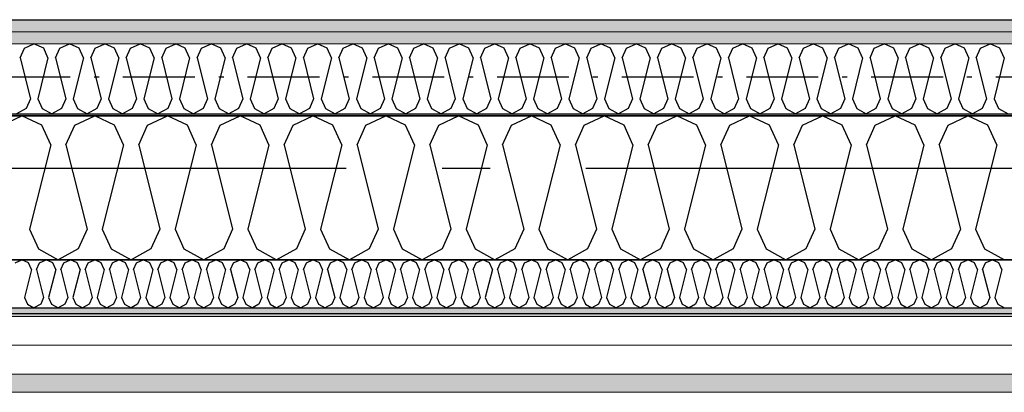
# Model space of a CAD drawing. Header units: millimetres. Extents: x -117798 to 93698, y -182207 to 252400.
# Tile 30 of 222: x -71101 to -70074, y -39250 to -38862. Entities that reach past the tile are written whole.
import ezdxf
from ezdxf.enums import TextEntityAlignment as Align

# ---------------------------------------------------------------- set-up
doc = ezdxf.new("R2010")
doc.units = ezdxf.units.MM
doc.header["$LTSCALE"] = 0.5
doc.header["$MEASUREMENT"] = 0
for name, pattern in [('Akselinje', [1500, 1000, -200, 100, -200]), ('Over snittplan', [260, 150, -50, 10, -50]), ('PLINE', [0])]:
    doc.linetypes.add(name, pattern=pattern)
for name, color, linetype in [('223- Bjelker', 7, 'Continuous'), ('232- Ikke-bærende yttervegger', 7, 'Continuous'), ('232- Ikke-bærende yttervegger (Skravur)', 7, 'Continuous'), ('232- Ikke-bærende yttervegger (Skravur)(Nye konstruksjoner)', 7, 'Continuous'), ('232- Ikke-bærende yttervegger(Nye konstruksjoner)', 7, 'Continuous'), ('235- Utvendig kledning og overflate (Skravur)(Nye konstruksjoner)', 7, 'Continuous'), ('261- Primærkonstruksjon (tak)', 7, 'Continuous'), ('262- Taktekking(Nye konstruksjoner)', 7, 'Continuous'), ('82-- Modullinjer', 7, 'Continuous')]:
    doc.layers.add(name, color=color, linetype=linetype)
doc.layers.add('235- Utvendig kledning og overflate(Nye konstruksjoner)', color=7, linetype='Continuous', lineweight=0)
doc.layers.add('236- Innvendig kledning og overflate(Nye konstruksjoner)', color=7, linetype='Continuous', lineweight=0)
doc.styles.add('GENERATED_STYLE_4', font='arial.ttf')
pattern_1 = [(0, (0, 0), (0, 86.60254), [0, -50]), (0, (25, 43.3), (0, 86.60254), [0, -50])]

# ---------------------------------------------------------------- blocks, each defined once
blk = doc.blocks.new('*X75')
at = {"layer": '232- Ikke-bærende yttervegger (Skravur)', "linetype": 'PLINE'}
for p, q in [((-71119.3, -38971.7), (-71098.6, -38961.9)), ((-71077.9, -38971.7), (-71098.6, -38961.9)), ((-71043.4, -38971.7), (-71022.7, -38961.9)), ((-71002, -38971.7), (-71022.7, -38961.9)), ((-70967.6, -38971.7), (-70946.8, -38961.9)), ((-70926.1, -38971.7), (-70946.8, -38961.9)), ((-70891.7, -38971.7), (-70871, -38961.9)), ((-70850.2, -38971.7), (-70871, -38961.9)), ((-70815.8, -38971.7), (-70795.1, -38961.9)), ((-70774.4, -38971.7), (-70795.1, -38961.9)), ((-70739.9, -38971.7), (-70719.2, -38961.9)), ((-70698.5, -38971.7), (-70719.2, -38961.9)), ((-70664, -38971.7), (-70643.3, -38961.9)), ((-70622.6, -38971.7), (-70643.3, -38961.9)), ((-70588.2, -38971.7), (-70567.4, -38961.9)), ((-70546.7, -38971.7), (-70567.4, -38961.9)), ((-70512.3, -38971.7), (-70491.6, -38961.9)), ((-70470.8, -38971.7), (-70491.6, -38961.9)), ((-70436.4, -38971.7), (-70415.7, -38961.9)), ((-70395, -38971.7), (-70415.7, -38961.9)), ((-70360.5, -38971.7), (-70339.8, -38961.9)), ((-70319.1, -38971.7), (-70339.8, -38961.9)), ((-70284.7, -38971.7), (-70263.9, -38961.9)), ((-70243.2, -38971.7), (-70263.9, -38961.9)), ((-70208.8, -38971.7), (-70188.1, -38961.9)), ((-70167.3, -38971.7), (-70188.1, -38961.9)), ((-70132.9, -38971.7), (-70112.2, -38961.9)), ((-70091.5, -38971.7), (-70112.2, -38961.9)), ((-71068.6, -38992.1), (-71077.9, -38971.7)), ((-71052.7, -38992.1), (-71043.4, -38971.7)), ((-70992.8, -38992.1), (-71002, -38971.7)), ((-70976.8, -38992.1), (-70967.6, -38971.7)), ((-70916.9, -38992.1), (-70926.1, -38971.7)), ((-70900.9, -38992.1), (-70891.7, -38971.7)), ((-70841, -38992.1), (-70850.2, -38971.7)), ((-70825.1, -38992.1), (-70815.8, -38971.7)), ((-70765.1, -38992.1), (-70774.4, -38971.7)), ((-70749.2, -38992.1), (-70739.9, -38971.7)), ((-70689.2, -38992.1), (-70698.5, -38971.7)), ((-70673.3, -38992.1), (-70664, -38971.7)), ((-70613.4, -38992.1), (-70622.6, -38971.7)), ((-70597.4, -38992.1), (-70588.2, -38971.7)), ((-70537.5, -38992.1), (-70546.7, -38971.7)), ((-70521.5, -38992.1), (-70512.3, -38971.7)), ((-70461.6, -38992.1), (-70470.8, -38971.7)), ((-70445.7, -38992.1), (-70436.4, -38971.7)), ((-70385.7, -38992.1), (-70395, -38971.7)), ((-70369.8, -38992.1), (-70360.5, -38971.7)), ((-70309.8, -38992.1), (-70319.1, -38971.7)), ((-70293.9, -38992.1), (-70284.7, -38971.7)), ((-70234, -38992.1), (-70243.2, -38971.7)), ((-70218, -38992.1), (-70208.8, -38971.7)), ((-70158.1, -38992.1), (-70167.3, -38971.7)), ((-70142.1, -38992.1), (-70132.9, -38971.7)), ((-70082.2, -38992.1), (-70091.5, -38971.7)), ((-71068.6, -38992.1), (-71090.6, -39080)), ((-71052.7, -38992.1), (-71030.7, -39080)), ((-70992.8, -38992.1), (-71014.8, -39080)), ((-70976.8, -38992.1), (-70954.8, -39080)), ((-70916.9, -38992.1), (-70938.9, -39080)), ((-70900.9, -38992.1), (-70878.9, -39080)), ((-70841, -38992.1), (-70863, -39080)), ((-70825.1, -38992.1), (-70803.1, -39080)), ((-70765.1, -38992.1), (-70787.1, -39080)), ((-70749.2, -38992.1), (-70727.2, -39080)), ((-70689.2, -38992.1), (-70711.2, -39080)), ((-70673.3, -38992.1), (-70651.3, -39080)), ((-70613.4, -38992.1), (-70635.4, -39080)), ((-70597.4, -38992.1), (-70575.4, -39080)), ((-70537.5, -38992.1), (-70559.5, -39080)), ((-70521.5, -38992.1), (-70499.5, -39080)), ((-70461.6, -38992.1), (-70483.6, -39080)), ((-70445.7, -38992.1), (-70423.7, -39080)), ((-70385.7, -38992.1), (-70407.7, -39080)), ((-70369.8, -38992.1), (-70347.8, -39080)), ((-70309.8, -38992.1), (-70331.8, -39080)), ((-70293.9, -38992.1), (-70271.9, -39080)), ((-70234, -38992.1), (-70256, -39080)), ((-70218, -38992.1), (-70196, -39080)), ((-70158.1, -38992.1), (-70180.1, -39080)), ((-70142.1, -38992.1), (-70120.1, -39080)), ((-70082.2, -38992.1), (-70104.2, -39080)), ((-71090.6, -39080), (-71081.4, -39100.4)), ((-71030.7, -39080), (-71039.9, -39100.4)), ((-71014.8, -39080), (-71005.5, -39100.4)), ((-70954.8, -39080), (-70964.1, -39100.4)), ((-70938.9, -39080), (-70929.6, -39100.4)), ((-70878.9, -39080), (-70888.2, -39100.4)), ((-70863, -39080), (-70853.7, -39100.4)), ((-70803.1, -39080), (-70812.3, -39100.4)), ((-70787.1, -39080), (-70777.9, -39100.4)), ((-70727.2, -39080), (-70736.4, -39100.4)), ((-70711.2, -39080), (-70702, -39100.4)), ((-70651.3, -39080), (-70660.5, -39100.4)), ((-70635.4, -39080), (-70626.1, -39100.4)), ((-70575.4, -39080), (-70584.7, -39100.4)), ((-70559.5, -39080), (-70550.2, -39100.4)), ((-70499.5, -39080), (-70508.8, -39100.4)), ((-70483.6, -39080), (-70474.4, -39100.4)), ((-70423.7, -39080), (-70432.9, -39100.4)), ((-70407.7, -39080), (-70398.5, -39100.4)), ((-70347.8, -39080), (-70357, -39100.4)), ((-70331.8, -39080), (-70322.6, -39100.4)), ((-70271.9, -39080), (-70281.1, -39100.4)), ((-70256, -39080), (-70246.7, -39100.4)), ((-70196, -39080), (-70205.3, -39100.4)), ((-70180.1, -39080), (-70170.8, -39100.4)), ((-70120.1, -39080), (-70129.4, -39100.4)), ((-70104.2, -39080), (-70095, -39100.4)), ((-71081.4, -39100.4), (-71060.7, -39111.9)), ((-71039.9, -39100.4), (-71060.7, -39111.9)), ((-71005.5, -39100.4), (-70984.8, -39111.9)), ((-70964.1, -39100.4), (-70984.8, -39111.9)), ((-70929.6, -39100.4), (-70908.9, -39111.9)), ((-70888.2, -39100.4), (-70908.9, -39111.9)), ((-70853.7, -39100.4), (-70833, -39111.9)), ((-70812.3, -39100.4), (-70833, -39111.9)), ((-70777.9, -39100.4), (-70757.1, -39111.9)), ((-70736.4, -39100.4), (-70757.1, -39111.9)), ((-70702, -39100.4), (-70681.3, -39111.9)), ((-70660.5, -39100.4), (-70681.3, -39111.9)), ((-70626.1, -39100.4), (-70605.4, -39111.9)), ((-70584.7, -39100.4), (-70605.4, -39111.9)), ((-70550.2, -39100.4), (-70529.5, -39111.9)), ((-70508.8, -39100.4), (-70529.5, -39111.9)), ((-70474.4, -39100.4), (-70453.6, -39111.9)), ((-70432.9, -39100.4), (-70453.6, -39111.9)), ((-70398.5, -39100.4), (-70377.8, -39111.9)), ((-70357, -39100.4), (-70377.8, -39111.9)), ((-70322.6, -39100.4), (-70301.9, -39111.9)), ((-70281.1, -39100.4), (-70301.9, -39111.9)), ((-70246.7, -39100.4), (-70226, -39111.9)), ((-70205.3, -39100.4), (-70226, -39111.9)), ((-70170.8, -39100.4), (-70150.1, -39111.9)), ((-70129.4, -39100.4), (-70150.1, -39111.9)), ((-70095, -39100.4), (-70074.2, -39111.9))]:
    blk.add_line(p, q, dxfattribs=at)
blk = doc.blocks.new('*X369')
at = {"layer": '232- Ikke-bærende yttervegger (Skravur)(Nye konstruksjoner)', "linetype": 'PLINE'}
for p, q in [((-71096, -38891.7), (-71086, -38886.9)), ((-71075.9, -38891.7), (-71086, -38886.9)), ((-71059.1, -38891.7), (-71049, -38886.9)), ((-71038.9, -38891.7), (-71049, -38886.9)), ((-71022.2, -38891.7), (-71012.1, -38886.9)), ((-71002, -38891.7), (-71012.1, -38886.9)), ((-70985.3, -38891.7), (-70975.2, -38886.9)), ((-70965.1, -38891.7), (-70975.2, -38886.9)), ((-70948.3, -38891.7), (-70938.2, -38886.9)), ((-70928.2, -38891.7), (-70938.2, -38886.9)), ((-70911.4, -38891.7), (-70901.3, -38886.9)), ((-70891.2, -38891.7), (-70901.3, -38886.9)), ((-70874.5, -38891.7), (-70864.4, -38886.9)), ((-70854.3, -38891.7), (-70864.4, -38886.9)), ((-70837.5, -38891.7), (-70827.5, -38886.9)), ((-70817.4, -38891.7), (-70827.5, -38886.9)), ((-70800.6, -38891.7), (-70790.5, -38886.9)), ((-70780.4, -38891.7), (-70790.5, -38886.9)), ((-70763.7, -38891.7), (-70753.6, -38886.9)), ((-70743.5, -38891.7), (-70753.6, -38886.9)), ((-70726.8, -38891.7), (-70716.7, -38886.9)), ((-70706.6, -38891.7), (-70716.7, -38886.9)), ((-70689.8, -38891.7), (-70679.7, -38886.9)), ((-70669.7, -38891.7), (-70679.7, -38886.9)), ((-70652.9, -38891.7), (-70642.8, -38886.9)), ((-70632.7, -38891.7), (-70642.8, -38886.9)), ((-70616, -38891.7), (-70605.9, -38886.9)), ((-70595.8, -38891.7), (-70605.9, -38886.9)), ((-70579.1, -38891.7), (-70569, -38886.9)), ((-70558.9, -38891.7), (-70569, -38886.9)), ((-70542.1, -38891.7), (-70532, -38886.9)), ((-70522, -38891.7), (-70532, -38886.9)), ((-70505.2, -38891.7), (-70495.1, -38886.9)), ((-70485, -38891.7), (-70495.1, -38886.9)), ((-70468.3, -38891.7), (-70458.2, -38886.9)), ((-70448.1, -38891.7), (-70458.2, -38886.9)), ((-70431.3, -38891.7), (-70421.3, -38886.9)), ((-70411.2, -38891.7), (-70421.3, -38886.9)), ((-70394.4, -38891.7), (-70384.3, -38886.9)), ((-70374.2, -38891.7), (-70384.3, -38886.9)), ((-70357.5, -38891.7), (-70347.4, -38886.9)), ((-70337.3, -38891.7), (-70347.4, -38886.9)), ((-70320.6, -38891.7), (-70310.5, -38886.9)), ((-70300.4, -38891.7), (-70310.5, -38886.9)), ((-70283.6, -38891.7), (-70273.5, -38886.9)), ((-70263.5, -38891.7), (-70273.5, -38886.9)), ((-70246.7, -38891.7), (-70236.6, -38886.9)), ((-70226.5, -38891.7), (-70236.6, -38886.9)), ((-70209.8, -38891.7), (-70199.7, -38886.9)), ((-70189.6, -38891.7), (-70199.7, -38886.9)), ((-70172.8, -38891.7), (-70162.8, -38886.9)), ((-70152.7, -38891.7), (-70162.8, -38886.9)), ((-70135.9, -38891.7), (-70125.8, -38886.9)), ((-70115.7, -38891.7), (-70125.8, -38886.9)), ((-70099, -38891.7), (-70088.9, -38886.9)), ((-70078.8, -38891.7), (-70088.9, -38886.9)), ((-71100.5, -38901.6), (-71096, -38891.7)), ((-71071.4, -38901.6), (-71075.9, -38891.7)), ((-71063.6, -38901.6), (-71059.1, -38891.7)), ((-71034.4, -38901.6), (-71038.9, -38891.7)), ((-71026.7, -38901.6), (-71022.2, -38891.7)), ((-70997.5, -38901.6), (-71002, -38891.7)), ((-70989.8, -38901.6), (-70985.3, -38891.7)), ((-70960.6, -38901.6), (-70965.1, -38891.7)), ((-70952.8, -38901.6), (-70948.3, -38891.7)), ((-70923.7, -38901.6), (-70928.2, -38891.7)), ((-70915.9, -38901.6), (-70911.4, -38891.7)), ((-70886.7, -38901.6), (-70891.2, -38891.7)), ((-70879, -38901.6), (-70874.5, -38891.7)), ((-70849.8, -38901.6), (-70854.3, -38891.7)), ((-70842, -38901.6), (-70837.5, -38891.7)), ((-70812.9, -38901.6), (-70817.4, -38891.7)), ((-70805.1, -38901.6), (-70800.6, -38891.7)), ((-70775.9, -38901.6), (-70780.4, -38891.7)), ((-70768.2, -38901.6), (-70763.7, -38891.7)), ((-70739, -38901.6), (-70743.5, -38891.7)), ((-70731.3, -38901.6), (-70726.8, -38891.7)), ((-70702.1, -38901.6), (-70706.6, -38891.7)), ((-70694.3, -38901.6), (-70689.8, -38891.7)), ((-70665.2, -38901.6), (-70669.7, -38891.7)), ((-70657.4, -38901.6), (-70652.9, -38891.7)), ((-70628.2, -38901.6), (-70632.7, -38891.7)), ((-70620.5, -38901.6), (-70616, -38891.7)), ((-70591.3, -38901.6), (-70595.8, -38891.7)), ((-70583.6, -38901.6), (-70579.1, -38891.7)), ((-70554.4, -38901.6), (-70558.9, -38891.7)), ((-70546.6, -38901.6), (-70542.1, -38891.7)), ((-70517.5, -38901.6), (-70522, -38891.7)), ((-70509.7, -38901.6), (-70505.2, -38891.7)), ((-70480.5, -38901.6), (-70485, -38891.7)), ((-70472.8, -38901.6), (-70468.3, -38891.7)), ((-70443.6, -38901.6), (-70448.1, -38891.7)), ((-70435.8, -38901.6), (-70431.3, -38891.7)), ((-70406.7, -38901.6), (-70411.2, -38891.7)), ((-70398.9, -38901.6), (-70394.4, -38891.7)), ((-70369.7, -38901.6), (-70374.2, -38891.7)), ((-70362, -38901.6), (-70357.5, -38891.7)), ((-70332.8, -38901.6), (-70337.3, -38891.7)), ((-70325.1, -38901.6), (-70320.6, -38891.7)), ((-70295.9, -38901.6), (-70300.4, -38891.7)), ((-70288.1, -38901.6), (-70283.6, -38891.7)), ((-70259, -38901.6), (-70263.5, -38891.7)), ((-70251.2, -38901.6), (-70246.7, -38891.7)), ((-70222, -38901.6), (-70226.5, -38891.7)), ((-70214.3, -38901.6), (-70209.8, -38891.7)), ((-70185.1, -38901.6), (-70189.6, -38891.7)), ((-70177.3, -38901.6), (-70172.8, -38891.7)), ((-70148.2, -38901.6), (-70152.7, -38891.7)), ((-70140.4, -38901.6), (-70135.9, -38891.7)), ((-70111.2, -38901.6), (-70115.7, -38891.7)), ((-70103.5, -38901.6), (-70099, -38891.7)), ((-70074.3, -38901.6), (-70078.8, -38891.7)), ((-71100.5, -38901.6), (-71089.8, -38944.4)), ((-71071.4, -38901.6), (-71082.1, -38944.4)), ((-71063.6, -38901.6), (-71052.9, -38944.4)), ((-71034.4, -38901.6), (-71045.1, -38944.4)), ((-71026.7, -38901.6), (-71016, -38944.4)), ((-70997.5, -38901.6), (-71008.2, -38944.4)), ((-70989.8, -38901.6), (-70979.1, -38944.4)), ((-70960.6, -38901.6), (-70971.3, -38944.4)), ((-70952.8, -38901.6), (-70942.1, -38944.4)), ((-70923.7, -38901.6), (-70934.4, -38944.4)), ((-70915.9, -38901.6), (-70905.2, -38944.4)), ((-70886.7, -38901.6), (-70897.4, -38944.4)), ((-70879, -38901.6), (-70868.3, -38944.4)), ((-70849.8, -38901.6), (-70860.5, -38944.4)), ((-70842, -38901.6), (-70831.3, -38944.4)), ((-70812.9, -38901.6), (-70823.6, -38944.4)), ((-70805.1, -38901.6), (-70794.4, -38944.4)), ((-70775.9, -38901.6), (-70786.7, -38944.4)), ((-70768.2, -38901.6), (-70757.5, -38944.4)), ((-70739, -38901.6), (-70749.7, -38944.4)), ((-70731.3, -38901.6), (-70720.6, -38944.4)), ((-70702.1, -38901.6), (-70712.8, -38944.4)), ((-70694.3, -38901.6), (-70683.6, -38944.4)), ((-70665.2, -38901.6), (-70675.9, -38944.4)), ((-70657.4, -38901.6), (-70646.7, -38944.4)), ((-70628.2, -38901.6), (-70638.9, -38944.4)), ((-70620.5, -38901.6), (-70609.8, -38944.4)), ((-70591.3, -38901.6), (-70602, -38944.4)), ((-70583.6, -38901.6), (-70572.8, -38944.4)), ((-70554.4, -38901.6), (-70565.1, -38944.4)), ((-70546.6, -38901.6), (-70535.9, -38944.4)), ((-70517.5, -38901.6), (-70528.2, -38944.4)), ((-70509.7, -38901.6), (-70499, -38944.4)), ((-70480.5, -38901.6), (-70491.2, -38944.4)), ((-70472.8, -38901.6), (-70462.1, -38944.4)), ((-70443.6, -38901.6), (-70454.3, -38944.4)), ((-70435.8, -38901.6), (-70425.1, -38944.4)), ((-70406.7, -38901.6), (-70417.4, -38944.4)), ((-70398.9, -38901.6), (-70388.2, -38944.4)), ((-70369.7, -38901.6), (-70380.4, -38944.4)), ((-70362, -38901.6), (-70351.3, -38944.4)), ((-70332.8, -38901.6), (-70343.5, -38944.4)), ((-70325.1, -38901.6), (-70314.4, -38944.4)), ((-70295.9, -38901.6), (-70306.6, -38944.4)), ((-70288.1, -38901.6), (-70277.4, -38944.4)), ((-70259, -38901.6), (-70269.7, -38944.4)), ((-70251.2, -38901.6), (-70240.5, -38944.4)), ((-70222, -38901.6), (-70232.7, -38944.4)), ((-70214.3, -38901.6), (-70203.6, -38944.4)), ((-70185.1, -38901.6), (-70195.8, -38944.4)), ((-70177.3, -38901.6), (-70166.6, -38944.4)), ((-70148.2, -38901.6), (-70158.9, -38944.4)), ((-70140.4, -38901.6), (-70129.7, -38944.4)), ((-70111.2, -38901.6), (-70122, -38944.4)), ((-70103.5, -38901.6), (-70092.8, -38944.4)), ((-70074.3, -38901.6), (-70085, -38944.4)), ((-71089.8, -38944.4), (-71094.3, -38954.3)), ((-71082.1, -38944.4), (-71077.6, -38954.3)), ((-71052.9, -38944.4), (-71057.4, -38954.3)), ((-71045.1, -38944.4), (-71040.6, -38954.3)), ((-71016, -38944.4), (-71020.5, -38954.3)), ((-71008.2, -38944.4), (-71003.7, -38954.3)), ((-70979.1, -38944.4), (-70983.6, -38954.3)), ((-70971.3, -38944.4), (-70966.8, -38954.3)), ((-70942.1, -38944.4), (-70946.6, -38954.3)), ((-70934.4, -38944.4), (-70929.9, -38954.3)), ((-70905.2, -38944.4), (-70909.7, -38954.3)), ((-70897.4, -38944.4), (-70892.9, -38954.3)), ((-70868.3, -38944.4), (-70872.8, -38954.3)), ((-70860.5, -38944.4), (-70856, -38954.3)), ((-70831.3, -38944.4), (-70835.8, -38954.3)), ((-70823.6, -38944.4), (-70819.1, -38954.3)), ((-70794.4, -38944.4), (-70798.9, -38954.3)), ((-70786.7, -38944.4), (-70782.2, -38954.3)), ((-70757.5, -38944.4), (-70762, -38954.3)), ((-70749.7, -38944.4), (-70745.2, -38954.3)), ((-70720.6, -38944.4), (-70725.1, -38954.3)), ((-70712.8, -38944.4), (-70708.3, -38954.3)), ((-70683.6, -38944.4), (-70688.1, -38954.3)), ((-70675.9, -38944.4), (-70671.4, -38954.3)), ((-70646.7, -38944.4), (-70651.2, -38954.3)), ((-70638.9, -38944.4), (-70634.4, -38954.3)), ((-70609.8, -38944.4), (-70614.3, -38954.3)), ((-70602, -38944.4), (-70597.5, -38954.3)), ((-70572.8, -38944.4), (-70577.3, -38954.3)), ((-70565.1, -38944.4), (-70560.6, -38954.3)), ((-70535.9, -38944.4), (-70540.4, -38954.3)), ((-70528.2, -38944.4), (-70523.7, -38954.3)), ((-70499, -38944.4), (-70503.5, -38954.3)), ((-70491.2, -38944.4), (-70486.7, -38954.3)), ((-70462.1, -38944.4), (-70466.6, -38954.3)), ((-70454.3, -38944.4), (-70449.8, -38954.3)), ((-70425.1, -38944.4), (-70429.6, -38954.3)), ((-70417.4, -38944.4), (-70412.9, -38954.3)), ((-70388.2, -38944.4), (-70392.7, -38954.3)), ((-70380.4, -38944.4), (-70375.9, -38954.3)), ((-70351.3, -38944.4), (-70355.8, -38954.3)), ((-70343.5, -38944.4), (-70339, -38954.3)), ((-70314.4, -38944.4), (-70318.9, -38954.3)), ((-70306.6, -38944.4), (-70302.1, -38954.3)), ((-70277.4, -38944.4), (-70281.9, -38954.3)), ((-70269.7, -38944.4), (-70265.2, -38954.3)), ((-70240.5, -38944.4), (-70245, -38954.3)), ((-70232.7, -38944.4), (-70228.2, -38954.3)), ((-70203.6, -38944.4), (-70208.1, -38954.3)), ((-70195.8, -38944.4), (-70191.3, -38954.3)), ((-70166.6, -38944.4), (-70171.1, -38954.3)), ((-70158.9, -38944.4), (-70154.4, -38954.3)), ((-70129.7, -38944.4), (-70134.2, -38954.3)), ((-70122, -38944.4), (-70117.5, -38954.3)), ((-70092.8, -38944.4), (-70097.3, -38954.3)), ((-70085, -38944.4), (-70080.5, -38954.3)), ((-71094.3, -38954.3), (-71104.4, -38959.9)), ((-71077.6, -38954.3), (-71067.5, -38959.9)), ((-71057.4, -38954.3), (-71067.5, -38959.9)), ((-71040.6, -38954.3), (-71030.6, -38959.9)), ((-71020.5, -38954.3), (-71030.6, -38959.9)), ((-71003.7, -38954.3), (-70993.6, -38959.9)), ((-70983.6, -38954.3), (-70993.6, -38959.9)), ((-70966.8, -38954.3), (-70956.7, -38959.9)), ((-70946.6, -38954.3), (-70956.7, -38959.9)), ((-70929.9, -38954.3), (-70919.8, -38959.9)), ((-70909.7, -38954.3), (-70919.8, -38959.9)), ((-70892.9, -38954.3), (-70882.9, -38959.9)), ((-70872.8, -38954.3), (-70882.9, -38959.9)), ((-70856, -38954.3), (-70845.9, -38959.9)), ((-70835.8, -38954.3), (-70845.9, -38959.9)), ((-70819.1, -38954.3), (-70809, -38959.9)), ((-70798.9, -38954.3), (-70809, -38959.9)), ((-70782.2, -38954.3), (-70772.1, -38959.9)), ((-70762, -38954.3), (-70772.1, -38959.9)), ((-70745.2, -38954.3), (-70735.1, -38959.9)), ((-70725.1, -38954.3), (-70735.1, -38959.9)), ((-70708.3, -38954.3), (-70698.2, -38959.9)), ((-70688.1, -38954.3), (-70698.2, -38959.9)), ((-70671.4, -38954.3), (-70661.3, -38959.9)), ((-70651.2, -38954.3), (-70661.3, -38959.9)), ((-70634.4, -38954.3), (-70624.4, -38959.9)), ((-70614.3, -38954.3), (-70624.4, -38959.9)), ((-70597.5, -38954.3), (-70587.4, -38959.9)), ((-70577.3, -38954.3), (-70587.4, -38959.9)), ((-70560.6, -38954.3), (-70550.5, -38959.9)), ((-70540.4, -38954.3), (-70550.5, -38959.9)), ((-70523.7, -38954.3), (-70513.6, -38959.9)), ((-70503.5, -38954.3), (-70513.6, -38959.9)), ((-70486.7, -38954.3), (-70476.6, -38959.9)), ((-70466.6, -38954.3), (-70476.6, -38959.9)), ((-70449.8, -38954.3), (-70439.7, -38959.9)), ((-70429.6, -38954.3), (-70439.7, -38959.9)), ((-70412.9, -38954.3), (-70402.8, -38959.9)), ((-70392.7, -38954.3), (-70402.8, -38959.9)), ((-70375.9, -38954.3), (-70365.9, -38959.9)), ((-70355.8, -38954.3), (-70365.9, -38959.9)), ((-70339, -38954.3), (-70328.9, -38959.9)), ((-70318.9, -38954.3), (-70328.9, -38959.9)), ((-70302.1, -38954.3), (-70292, -38959.9)), ((-70281.9, -38954.3), (-70292, -38959.9)), ((-70265.2, -38954.3), (-70255.1, -38959.9)), ((-70245, -38954.3), (-70255.1, -38959.9)), ((-70228.2, -38954.3), (-70218.2, -38959.9)), ((-70208.1, -38954.3), (-70218.2, -38959.9)), ((-70191.3, -38954.3), (-70181.2, -38959.9)), ((-70171.1, -38954.3), (-70181.2, -38959.9)), ((-70154.4, -38954.3), (-70144.3, -38959.9)), ((-70134.2, -38954.3), (-70144.3, -38959.9)), ((-70117.5, -38954.3), (-70107.4, -38959.9)), ((-70097.3, -38954.3), (-70107.4, -38959.9)), ((-70080.5, -38954.3), (-70070.4, -38959.9))]:
    blk.add_line(p, q, dxfattribs=at)
blk = doc.blocks.new('*X370')
at = {"layer": '235- Utvendig kledning og overflate (Skravur)(Nye konstruksjoner)', "linetype": 'PLINE'}
for p, q in [((-71105.5, -39115.2), (-71098.6, -39111.9)), ((-71091.7, -39115.2), (-71098.6, -39111.9)), ((-71080.2, -39115.2), (-71073.3, -39111.9)), ((-71066.4, -39115.2), (-71073.3, -39111.9)), ((-71054.9, -39115.2), (-71048, -39111.9)), ((-71041.1, -39115.2), (-71048, -39111.9)), ((-71029.6, -39115.2), (-71022.7, -39111.9)), ((-71015.8, -39115.2), (-71022.7, -39111.9)), ((-71004.3, -39115.2), (-70997.4, -39111.9)), ((-70990.5, -39115.2), (-70997.4, -39111.9)), ((-70979, -39115.2), (-70972.1, -39111.9)), ((-70965.2, -39115.2), (-70972.1, -39111.9)), ((-70953.8, -39115.2), (-70946.8, -39111.9)), ((-70939.9, -39115.2), (-70946.8, -39111.9)), ((-70928.5, -39115.2), (-70921.5, -39111.9)), ((-70914.6, -39115.2), (-70921.5, -39111.9)), ((-70903.2, -39115.2), (-70896.3, -39111.9)), ((-70889.3, -39115.2), (-70896.3, -39111.9)), ((-70877.9, -39115.2), (-70871, -39111.9)), ((-70864.1, -39115.2), (-70871, -39111.9)), ((-70852.6, -39115.2), (-70845.7, -39111.9)), ((-70838.8, -39115.2), (-70845.7, -39111.9)), ((-70827.3, -39115.2), (-70820.4, -39111.9)), ((-70813.5, -39115.2), (-70820.4, -39111.9)), ((-70802, -39115.2), (-70795.1, -39111.9)), ((-70788.2, -39115.2), (-70795.1, -39111.9)), ((-70776.7, -39115.2), (-70769.8, -39111.9)), ((-70762.9, -39115.2), (-70769.8, -39111.9)), ((-70751.4, -39115.2), (-70744.5, -39111.9)), ((-70737.6, -39115.2), (-70744.5, -39111.9)), ((-70726.1, -39115.2), (-70719.2, -39111.9)), ((-70712.3, -39115.2), (-70719.2, -39111.9)), ((-70700.8, -39115.2), (-70693.9, -39111.9)), ((-70687, -39115.2), (-70693.9, -39111.9)), ((-70675.5, -39115.2), (-70668.6, -39111.9)), ((-70661.7, -39115.2), (-70668.6, -39111.9)), ((-70650.2, -39115.2), (-70643.3, -39111.9)), ((-70636.4, -39115.2), (-70643.3, -39111.9)), ((-70624.9, -39115.2), (-70618, -39111.9)), ((-70611.1, -39115.2), (-70618, -39111.9)), ((-70599.6, -39115.2), (-70592.7, -39111.9)), ((-70585.8, -39115.2), (-70592.7, -39111.9)), ((-70574.4, -39115.2), (-70567.4, -39111.9)), ((-70560.5, -39115.2), (-70567.4, -39111.9)), ((-70549.1, -39115.2), (-70542.2, -39111.9)), ((-70535.2, -39115.2), (-70542.2, -39111.9)), ((-70523.8, -39115.2), (-70516.9, -39111.9)), ((-70510, -39115.2), (-70516.9, -39111.9)), ((-70498.5, -39115.2), (-70491.6, -39111.9)), ((-70484.7, -39115.2), (-70491.6, -39111.9)), ((-70473.2, -39115.2), (-70466.3, -39111.9)), ((-70459.4, -39115.2), (-70466.3, -39111.9)), ((-70447.9, -39115.2), (-70441, -39111.9)), ((-70434.1, -39115.2), (-70441, -39111.9)), ((-70422.6, -39115.2), (-70415.7, -39111.9)), ((-70408.8, -39115.2), (-70415.7, -39111.9)), ((-70397.3, -39115.2), (-70390.4, -39111.9)), ((-70383.5, -39115.2), (-70390.4, -39111.9)), ((-70372, -39115.2), (-70365.1, -39111.9)), ((-70358.2, -39115.2), (-70365.1, -39111.9)), ((-70346.7, -39115.2), (-70339.8, -39111.9)), ((-70332.9, -39115.2), (-70339.8, -39111.9)), ((-70321.4, -39115.2), (-70314.5, -39111.9)), ((-70307.6, -39115.2), (-70314.5, -39111.9)), ((-70296.1, -39115.2), (-70289.2, -39111.9)), ((-70282.3, -39115.2), (-70289.2, -39111.9)), ((-70270.8, -39115.2), (-70263.9, -39111.9)), ((-70257, -39115.2), (-70263.9, -39111.9)), ((-70245.5, -39115.2), (-70238.6, -39111.9)), ((-70231.7, -39115.2), (-70238.6, -39111.9)), ((-70220.3, -39115.2), (-70213.3, -39111.9)), ((-70206.4, -39115.2), (-70213.3, -39111.9)), ((-70195, -39115.2), (-70188.1, -39111.9)), ((-70181.1, -39115.2), (-70188.1, -39111.9)), ((-70169.7, -39115.2), (-70162.8, -39111.9)), ((-70155.9, -39115.2), (-70162.8, -39111.9)), ((-70144.4, -39115.2), (-70137.5, -39111.9)), ((-70130.6, -39115.2), (-70137.5, -39111.9)), ((-70119.1, -39115.2), (-70112.2, -39111.9)), ((-70105.3, -39115.2), (-70112.2, -39111.9)), ((-70093.8, -39115.2), (-70086.9, -39111.9)), ((-70080, -39115.2), (-70086.9, -39111.9)), ((-71088.6, -39122), (-71095.9, -39151.3)), ((-71088.6, -39122), (-71091.7, -39115.2)), ((-71083.3, -39122), (-71080.2, -39115.2)), ((-71083.3, -39122), (-71076, -39151.3)), ((-71063.3, -39122), (-71070.7, -39151.3)), ((-71063.3, -39122), (-71066.4, -39115.2)), ((-71058, -39122), (-71054.9, -39115.2)), ((-71058, -39122), (-71050.7, -39151.3)), ((-71038, -39122), (-71045.4, -39151.3)), ((-71038, -39122), (-71041.1, -39115.2)), ((-71032.7, -39122), (-71029.6, -39115.2)), ((-71032.7, -39122), (-71025.4, -39151.3)), ((-71012.7, -39122), (-71020.1, -39151.3)), ((-71012.7, -39122), (-71015.8, -39115.2)), ((-71007.4, -39122), (-71004.3, -39115.2)), ((-71007.4, -39122), (-71000.1, -39151.3)), ((-70987.4, -39122), (-70994.8, -39151.3)), ((-70987.4, -39122), (-70990.5, -39115.2)), ((-70982.1, -39122), (-70979, -39115.2)), ((-70982.1, -39122), (-70974.8, -39151.3)), ((-70962.1, -39122), (-70969.5, -39151.3)), ((-70962.1, -39122), (-70965.2, -39115.2)), ((-70956.8, -39122), (-70953.8, -39115.2)), ((-70956.8, -39122), (-70949.5, -39151.3)), ((-70936.9, -39122), (-70944.2, -39151.3)), ((-70936.9, -39122), (-70939.9, -39115.2)), ((-70931.5, -39122), (-70928.5, -39115.2)), ((-70931.5, -39122), (-70924.2, -39151.3)), ((-70911.6, -39122), (-70918.9, -39151.3)), ((-70911.6, -39122), (-70914.6, -39115.2)), ((-70906.2, -39122), (-70903.2, -39115.2)), ((-70906.2, -39122), (-70898.9, -39151.3)), ((-70886.3, -39122), (-70893.6, -39151.3)), ((-70886.3, -39122), (-70889.3, -39115.2)), ((-70881, -39122), (-70877.9, -39115.2)), ((-70881, -39122), (-70873.6, -39151.3)), ((-70861, -39122), (-70868.3, -39151.3)), ((-70861, -39122), (-70864.1, -39115.2)), ((-70855.7, -39122), (-70852.6, -39115.2)), ((-70855.7, -39122), (-70848.3, -39151.3)), ((-70835.7, -39122), (-70843, -39151.3)), ((-70835.7, -39122), (-70838.8, -39115.2)), ((-70830.4, -39122), (-70827.3, -39115.2)), ((-70830.4, -39122), (-70823, -39151.3)), ((-70810.4, -39122), (-70817.7, -39151.3)), ((-70810.4, -39122), (-70813.5, -39115.2)), ((-70805.1, -39122), (-70802, -39115.2)), ((-70805.1, -39122), (-70797.7, -39151.3)), ((-70785.1, -39122), (-70792.4, -39151.3)), ((-70785.1, -39122), (-70788.2, -39115.2)), ((-70779.8, -39122), (-70776.7, -39115.2)), ((-70779.8, -39122), (-70772.4, -39151.3)), ((-70759.8, -39122), (-70767.1, -39151.3)), ((-70759.8, -39122), (-70762.9, -39115.2)), ((-70754.5, -39122), (-70751.4, -39115.2)), ((-70754.5, -39122), (-70747.2, -39151.3)), ((-70734.5, -39122), (-70741.8, -39151.3)), ((-70734.5, -39122), (-70737.6, -39115.2)), ((-70729.2, -39122), (-70726.1, -39115.2)), ((-70729.2, -39122), (-70721.9, -39151.3)), ((-70709.2, -39122), (-70716.5, -39151.3)), ((-70709.2, -39122), (-70712.3, -39115.2)), ((-70703.9, -39122), (-70700.8, -39115.2)), ((-70703.9, -39122), (-70696.6, -39151.3)), ((-70683.9, -39122), (-70691.3, -39151.3)), ((-70683.9, -39122), (-70687, -39115.2)), ((-70678.6, -39122), (-70675.5, -39115.2)), ((-70678.6, -39122), (-70671.3, -39151.3)), ((-70658.6, -39122), (-70666, -39151.3)), ((-70658.6, -39122), (-70661.7, -39115.2)), ((-70653.3, -39122), (-70650.2, -39115.2)), ((-70653.3, -39122), (-70646, -39151.3)), ((-70633.3, -39122), (-70640.7, -39151.3)), ((-70633.3, -39122), (-70636.4, -39115.2)), ((-70628, -39122), (-70624.9, -39115.2)), ((-70628, -39122), (-70620.7, -39151.3)), ((-70608, -39122), (-70615.4, -39151.3)), ((-70608, -39122), (-70611.1, -39115.2)), ((-70602.7, -39122), (-70599.6, -39115.2)), ((-70602.7, -39122), (-70595.4, -39151.3)), ((-70582.8, -39122), (-70590.1, -39151.3)), ((-70582.8, -39122), (-70585.8, -39115.2)), ((-70577.4, -39122), (-70574.4, -39115.2)), ((-70577.4, -39122), (-70570.1, -39151.3)), ((-70557.5, -39122), (-70564.8, -39151.3)), ((-70557.5, -39122), (-70560.5, -39115.2)), ((-70552.1, -39122), (-70549.1, -39115.2)), ((-70552.1, -39122), (-70544.8, -39151.3)), ((-70532.2, -39122), (-70539.5, -39151.3)), ((-70532.2, -39122), (-70535.2, -39115.2)), ((-70526.9, -39122), (-70523.8, -39115.2)), ((-70526.9, -39122), (-70519.5, -39151.3)), ((-70506.9, -39122), (-70514.2, -39151.3)), ((-70506.9, -39122), (-70510, -39115.2)), ((-70501.6, -39122), (-70498.5, -39115.2)), ((-70501.6, -39122), (-70494.2, -39151.3)), ((-70481.6, -39122), (-70488.9, -39151.3)), ((-70481.6, -39122), (-70484.7, -39115.2)), ((-70476.3, -39122), (-70473.2, -39115.2)), ((-70476.3, -39122), (-70468.9, -39151.3)), ((-70456.3, -39122), (-70463.6, -39151.3)), ((-70456.3, -39122), (-70459.4, -39115.2)), ((-70451, -39122), (-70447.9, -39115.2)), ((-70451, -39122), (-70443.6, -39151.3)), ((-70431, -39122), (-70438.3, -39151.3)), ((-70431, -39122), (-70434.1, -39115.2)), ((-70425.7, -39122), (-70422.6, -39115.2)), ((-70425.7, -39122), (-70418.3, -39151.3)), ((-70405.7, -39122), (-70413, -39151.3)), ((-70405.7, -39122), (-70408.8, -39115.2)), ((-70400.4, -39122), (-70397.3, -39115.2)), ((-70400.4, -39122), (-70393.1, -39151.3)), ((-70380.4, -39122), (-70387.7, -39151.3)), ((-70380.4, -39122), (-70383.5, -39115.2)), ((-70375.1, -39122), (-70372, -39115.2)), ((-70375.1, -39122), (-70367.8, -39151.3)), ((-70355.1, -39122), (-70362.4, -39151.3)), ((-70355.1, -39122), (-70358.2, -39115.2)), ((-70349.8, -39122), (-70346.7, -39115.2)), ((-70349.8, -39122), (-70342.5, -39151.3)), ((-70329.8, -39122), (-70337.2, -39151.3)), ((-70329.8, -39122), (-70332.9, -39115.2)), ((-70324.5, -39122), (-70321.4, -39115.2)), ((-70324.5, -39122), (-70317.2, -39151.3)), ((-70304.5, -39122), (-70311.9, -39151.3)), ((-70304.5, -39122), (-70307.6, -39115.2)), ((-70299.2, -39122), (-70296.1, -39115.2)), ((-70299.2, -39122), (-70291.9, -39151.3)), ((-70279.2, -39122), (-70286.6, -39151.3)), ((-70279.2, -39122), (-70282.3, -39115.2)), ((-70273.9, -39122), (-70270.8, -39115.2)), ((-70273.9, -39122), (-70266.6, -39151.3)), ((-70253.9, -39122), (-70261.3, -39151.3)), ((-70253.9, -39122), (-70257, -39115.2)), ((-70248.6, -39122), (-70245.5, -39115.2)), ((-70248.6, -39122), (-70241.3, -39151.3)), ((-70228.6, -39122), (-70236, -39151.3)), ((-70228.6, -39122), (-70231.7, -39115.2)), ((-70223.3, -39122), (-70220.3, -39115.2)), ((-70223.3, -39122), (-70216, -39151.3)), ((-70203.4, -39122), (-70210.7, -39151.3)), ((-70203.4, -39122), (-70206.4, -39115.2)), ((-70198, -39122), (-70195, -39115.2)), ((-70198, -39122), (-70190.7, -39151.3)), ((-70178.1, -39122), (-70185.4, -39151.3)), ((-70178.1, -39122), (-70181.1, -39115.2)), ((-70172.7, -39122), (-70169.7, -39115.2)), ((-70172.7, -39122), (-70165.4, -39151.3)), ((-70152.8, -39122), (-70160.1, -39151.3)), ((-70152.8, -39122), (-70155.9, -39115.2)), ((-70147.5, -39122), (-70144.4, -39115.2)), ((-70147.5, -39122), (-70140.1, -39151.3)), ((-70127.5, -39122), (-70134.8, -39151.3)), ((-70127.5, -39122), (-70130.6, -39115.2)), ((-70122.2, -39122), (-70119.1, -39115.2)), ((-70122.2, -39122), (-70114.8, -39151.3)), ((-70102.2, -39122), (-70109.5, -39151.3)), ((-70102.2, -39122), (-70105.3, -39115.2)), ((-70096.9, -39122), (-70093.8, -39115.2)), ((-70096.9, -39122), (-70089.5, -39151.3)), ((-70076.9, -39122), (-70084.2, -39151.3)), ((-70076.9, -39122), (-70080, -39115.2)), ((-71095.9, -39151.3), (-71092.9, -39158.1)), ((-71076, -39151.3), (-71079, -39158.1)), ((-71070.7, -39151.3), (-71067.6, -39158.1)), ((-71050.7, -39151.3), (-71053.8, -39158.1)), ((-71045.4, -39151.3), (-71042.3, -39158.1)), ((-71025.4, -39151.3), (-71028.5, -39158.1)), ((-71020.1, -39151.3), (-71017, -39158.1)), ((-71000.1, -39151.3), (-71003.2, -39158.1)), ((-70994.8, -39151.3), (-70991.7, -39158.1)), ((-70974.8, -39151.3), (-70977.9, -39158.1)), ((-70969.5, -39151.3), (-70966.4, -39158.1)), ((-70949.5, -39151.3), (-70952.6, -39158.1)), ((-70944.2, -39151.3), (-70941.1, -39158.1)), ((-70924.2, -39151.3), (-70927.3, -39158.1)), ((-70918.9, -39151.3), (-70915.8, -39158.1)), ((-70898.9, -39151.3), (-70902, -39158.1)), ((-70893.6, -39151.3), (-70890.5, -39158.1)), ((-70873.6, -39151.3), (-70876.7, -39158.1)), ((-70868.3, -39151.3), (-70865.2, -39158.1)), ((-70848.3, -39151.3), (-70851.4, -39158.1)), ((-70843, -39151.3), (-70839.9, -39158.1)), ((-70823, -39151.3), (-70826.1, -39158.1)), ((-70817.7, -39151.3), (-70814.6, -39158.1)), ((-70797.7, -39151.3), (-70800.8, -39158.1)), ((-70792.4, -39151.3), (-70789.3, -39158.1)), ((-70772.4, -39151.3), (-70775.5, -39158.1)), ((-70767.1, -39151.3), (-70764.1, -39158.1)), ((-70747.2, -39151.3), (-70750.2, -39158.1)), ((-70741.8, -39151.3), (-70738.8, -39158.1)), ((-70721.9, -39151.3), (-70724.9, -39158.1)), ((-70716.5, -39151.3), (-70713.5, -39158.1)), ((-70696.6, -39151.3), (-70699.7, -39158.1)), ((-70691.3, -39151.3), (-70688.2, -39158.1)), ((-70671.3, -39151.3), (-70674.4, -39158.1)), ((-70666, -39151.3), (-70662.9, -39158.1)), ((-70646, -39151.3), (-70649.1, -39158.1)), ((-70640.7, -39151.3), (-70637.6, -39158.1)), ((-70620.7, -39151.3), (-70623.8, -39158.1)), ((-70615.4, -39151.3), (-70612.3, -39158.1)), ((-70595.4, -39151.3), (-70598.5, -39158.1)), ((-70590.1, -39151.3), (-70587, -39158.1)), ((-70570.1, -39151.3), (-70573.2, -39158.1)), ((-70564.8, -39151.3), (-70561.7, -39158.1)), ((-70544.8, -39151.3), (-70547.9, -39158.1)), ((-70539.5, -39151.3), (-70536.4, -39158.1)), ((-70519.5, -39151.3), (-70522.6, -39158.1)), ((-70514.2, -39151.3), (-70511.1, -39158.1)), ((-70494.2, -39151.3), (-70497.3, -39158.1)), ((-70488.9, -39151.3), (-70485.8, -39158.1)), ((-70468.9, -39151.3), (-70472, -39158.1)), ((-70463.6, -39151.3), (-70460.5, -39158.1)), ((-70443.6, -39151.3), (-70446.7, -39158.1)), ((-70438.3, -39151.3), (-70435.2, -39158.1)), ((-70418.3, -39151.3), (-70421.4, -39158.1)), ((-70413, -39151.3), (-70410, -39158.1)), ((-70393.1, -39151.3), (-70396.1, -39158.1)), ((-70387.7, -39151.3), (-70384.7, -39158.1)), ((-70367.8, -39151.3), (-70370.8, -39158.1)), ((-70362.4, -39151.3), (-70359.4, -39158.1)), ((-70342.5, -39151.3), (-70345.6, -39158.1)), ((-70337.2, -39151.3), (-70334.1, -39158.1)), ((-70317.2, -39151.3), (-70320.3, -39158.1)), ((-70311.9, -39151.3), (-70308.8, -39158.1)), ((-70291.9, -39151.3), (-70295, -39158.1)), ((-70286.6, -39151.3), (-70283.5, -39158.1)), ((-70266.6, -39151.3), (-70269.7, -39158.1)), ((-70261.3, -39151.3), (-70258.2, -39158.1)), ((-70241.3, -39151.3), (-70244.4, -39158.1)), ((-70236, -39151.3), (-70232.9, -39158.1)), ((-70216, -39151.3), (-70219.1, -39158.1)), ((-70210.7, -39151.3), (-70207.6, -39158.1)), ((-70190.7, -39151.3), (-70193.8, -39158.1)), ((-70185.4, -39151.3), (-70182.3, -39158.1)), ((-70165.4, -39151.3), (-70168.5, -39158.1)), ((-70160.1, -39151.3), (-70157, -39158.1)), ((-70140.1, -39151.3), (-70143.2, -39158.1)), ((-70134.8, -39151.3), (-70131.7, -39158.1)), ((-70114.8, -39151.3), (-70117.9, -39158.1)), ((-70109.5, -39151.3), (-70106.4, -39158.1)), ((-70089.5, -39151.3), (-70092.6, -39158.1)), ((-70084.2, -39151.3), (-70081.1, -39158.1)), ((-71092.9, -39158.1), (-71086, -39161.9)), ((-71079, -39158.1), (-71086, -39161.9)), ((-71067.6, -39158.1), (-71060.7, -39161.9)), ((-71053.8, -39158.1), (-71060.7, -39161.9)), ((-71042.3, -39158.1), (-71035.4, -39161.9)), ((-71028.5, -39158.1), (-71035.4, -39161.9)), ((-71017, -39158.1), (-71010.1, -39161.9)), ((-71003.2, -39158.1), (-71010.1, -39161.9)), ((-70991.7, -39158.1), (-70984.8, -39161.9)), ((-70977.9, -39158.1), (-70984.8, -39161.9)), ((-70966.4, -39158.1), (-70959.5, -39161.9)), ((-70952.6, -39158.1), (-70959.5, -39161.9)), ((-70941.1, -39158.1), (-70934.2, -39161.9)), ((-70927.3, -39158.1), (-70934.2, -39161.9)), ((-70915.8, -39158.1), (-70908.9, -39161.9)), ((-70902, -39158.1), (-70908.9, -39161.9)), ((-70890.5, -39158.1), (-70883.6, -39161.9)), ((-70876.7, -39158.1), (-70883.6, -39161.9)), ((-70865.2, -39158.1), (-70858.3, -39161.9)), ((-70851.4, -39158.1), (-70858.3, -39161.9)), ((-70839.9, -39158.1), (-70833, -39161.9)), ((-70826.1, -39158.1), (-70833, -39161.9)), ((-70814.6, -39158.1), (-70807.7, -39161.9)), ((-70800.8, -39158.1), (-70807.7, -39161.9)), ((-70789.3, -39158.1), (-70782.4, -39161.9)), ((-70775.5, -39158.1), (-70782.4, -39161.9)), ((-70764.1, -39158.1), (-70757.1, -39161.9)), ((-70750.2, -39158.1), (-70757.1, -39161.9)), ((-70738.8, -39158.1), (-70731.9, -39161.9)), ((-70724.9, -39158.1), (-70731.9, -39161.9)), ((-70713.5, -39158.1), (-70706.6, -39161.9)), ((-70699.7, -39158.1), (-70706.6, -39161.9)), ((-70688.2, -39158.1), (-70681.3, -39161.9)), ((-70674.4, -39158.1), (-70681.3, -39161.9)), ((-70662.9, -39158.1), (-70656, -39161.9)), ((-70649.1, -39158.1), (-70656, -39161.9)), ((-70637.6, -39158.1), (-70630.7, -39161.9)), ((-70623.8, -39158.1), (-70630.7, -39161.9)), ((-70612.3, -39158.1), (-70605.4, -39161.9)), ((-70598.5, -39158.1), (-70605.4, -39161.9)), ((-70587, -39158.1), (-70580.1, -39161.9)), ((-70573.2, -39158.1), (-70580.1, -39161.9)), ((-70561.7, -39158.1), (-70554.8, -39161.9)), ((-70547.9, -39158.1), (-70554.8, -39161.9)), ((-70536.4, -39158.1), (-70529.5, -39161.9)), ((-70522.6, -39158.1), (-70529.5, -39161.9)), ((-70511.1, -39158.1), (-70504.2, -39161.9)), ((-70497.3, -39158.1), (-70504.2, -39161.9)), ((-70485.8, -39158.1), (-70478.9, -39161.9)), ((-70472, -39158.1), (-70478.9, -39161.9)), ((-70460.5, -39158.1), (-70453.6, -39161.9)), ((-70446.7, -39158.1), (-70453.6, -39161.9)), ((-70435.2, -39158.1), (-70428.3, -39161.9)), ((-70421.4, -39158.1), (-70428.3, -39161.9)), ((-70410, -39158.1), (-70403, -39161.9)), ((-70396.1, -39158.1), (-70403, -39161.9)), ((-70384.7, -39158.1), (-70377.8, -39161.9)), ((-70370.8, -39158.1), (-70377.8, -39161.9)), ((-70359.4, -39158.1), (-70352.5, -39161.9)), ((-70345.6, -39158.1), (-70352.5, -39161.9)), ((-70334.1, -39158.1), (-70327.2, -39161.9)), ((-70320.3, -39158.1), (-70327.2, -39161.9)), ((-70308.8, -39158.1), (-70301.9, -39161.9)), ((-70295, -39158.1), (-70301.9, -39161.9)), ((-70283.5, -39158.1), (-70276.6, -39161.9)), ((-70269.7, -39158.1), (-70276.6, -39161.9)), ((-70258.2, -39158.1), (-70251.3, -39161.9)), ((-70244.4, -39158.1), (-70251.3, -39161.9)), ((-70232.9, -39158.1), (-70226, -39161.9)), ((-70219.1, -39158.1), (-70226, -39161.9)), ((-70207.6, -39158.1), (-70200.7, -39161.9)), ((-70193.8, -39158.1), (-70200.7, -39161.9)), ((-70182.3, -39158.1), (-70175.4, -39161.9)), ((-70168.5, -39158.1), (-70175.4, -39161.9)), ((-70157, -39158.1), (-70150.1, -39161.9)), ((-70143.2, -39158.1), (-70150.1, -39161.9)), ((-70131.7, -39158.1), (-70124.8, -39161.9)), ((-70117.9, -39158.1), (-70124.8, -39161.9)), ((-70106.4, -39158.1), (-70099.5, -39161.9)), ((-70092.6, -39158.1), (-70099.5, -39161.9)), ((-70081.1, -39158.1), (-70074.2, -39161.9))]:
    blk.add_line(p, q, dxfattribs=at)
blk = doc.blocks.new('Standard grid marker[90]', base_point=(20939.5, -39016.9))
at = {"layer": '82-- Modullinjer', "linetype": 'Akselinje'}
blk.add_line((20739.5, -39016.9), (-81321.3, -39016.9), dxfattribs=at)
at = {"layer": '82-- Modullinjer', "style": 'GENERATED_STYLE_4'}
for tag, p in [('AC_MarkerText_1_1', (-81898.8, -39056.9)), ('AC_MarkerText_1_0', (21062, -39056.9))]:
    blk.add_attdef(tag, text='', height=175, rotation=90, dxfattribs=at).set_placement(p, align=Align.TOP_CENTER)

msp = doc.modelspace()

# ---------------------------------------------------------------- hatches: boundary and pattern name
at = {"layer": '232- Ikke-bærende yttervegger (Skravur)(Nye konstruksjoner)', "linetype": 'Continuous'}
h = msp.add_hatch(dxfattribs=at)
h.set_pattern_fill('Gips', color=256, style=0, pattern_type=2)
h.set_pattern_definition(pattern_1)
h.paths.add_polyline_path([(-68808.2, -38861.9), (-77578.2, -38861.9), (-77578.2, -38874.4), (-68808.2, -38874.4)])
h = msp.add_hatch(dxfattribs=at)
h.set_pattern_fill('Gips', color=256, style=0, pattern_type=2)
h.set_pattern_definition(pattern_1)
h.paths.add_polyline_path([(-68808.2, -38874.4), (-77578.2, -38874.4), (-77578.2, -38886.9), (-68808.2, -38886.9)])
msp.add_hatch(color=256, dxfattribs=at).paths.add_polyline_path([(-77578.2, -38961.9), (-68808.2, -38961.9), (-68808.2, -38959.9), (-77578.2, -38959.9)])
at = {"layer": '235- Utvendig kledning og overflate (Skravur)(Nye konstruksjoner)', "linetype": 'Continuous'}
h = msp.add_hatch(dxfattribs=at)
h.set_pattern_fill('Prikker_tett', color=256, style=0, pattern_type=2)
h.set_pattern_definition([(0, (0, 0), (0, 43.30127), [0, -25]), (0, (12.5, 21.65), (0, 43.30127), [0, -25])])
h.paths.add_polyline_path([(-77956.2, -39170.9), (-68788.2, -39170.9), (-68788.2, -39161.9), (-77956.2, -39161.9)])
h = msp.add_hatch(dxfattribs=at)
h.set_pattern_fill('Skrålinjer_2', color=256, style=0, pattern_type=2)
h.set_pattern_definition([(45, (0, 0), (-56.56854, 56.56854), [80, 0])])
h.paths.add_polyline_path([(-77956.2, -39249.9), (-68788.2, -39249.9), (-68788.2, -39230.9), (-77956.2, -39230.9)])

# ---------------------------------------------------------------- linework, layer by layer
at = {"layer": '223- Bjelker', "linetype": 'Over snittplan'}
for p, q in [((-64288.2, -38921.9), (-77768.2, -38921.9)), ((-64288.2, -39111.9), (-77768.2, -39111.9))]:
    msp.add_line(p, q, dxfattribs=at)
at = {"layer": '232- Ikke-bærende yttervegger', "linetype": 'PLINE', "flags": 128}
for points in [[(-66038.2, -38961.9), (-77578.2, -38961.9)], [(-77578.2, -39111.9), (-68876.2, -39111.9)]]:
    msp.add_lwpolyline(points, dxfattribs=at)
at = {"layer": '232- Ikke-bærende yttervegger(Nye konstruksjoner)', "linetype": 'PLINE'}
msp.add_line((-77578.2, -38959.9), (-68808.2, -38959.9), dxfattribs=at)
at = {"layer": '232- Ikke-bærende yttervegger(Nye konstruksjoner)', "linetype": 'PLINE', "flags": 128}
for points in [[(-76198.2, -38861.9), (-68808.2, -38861.9)], [(-77578.2, -38961.9), (-68808.2, -38961.9)]]:
    msp.add_lwpolyline(points, dxfattribs=at)
at = {"layer": '235- Utvendig kledning og overflate(Nye konstruksjoner)', "linetype": 'PLINE'}
for p, q in [((-77956.2, -39161.9), (-68788.2, -39161.9)), ((-77956.2, -39170.9), (-68788.2, -39170.9)), ((-77956.2, -39200.9), (-68788.2, -39200.9)), ((-77956.2, -39230.9), (-68788.2, -39230.9))]:
    msp.add_line(p, q, dxfattribs=at)
at = {"layer": '235- Utvendig kledning og overflate(Nye konstruksjoner)', "linetype": 'PLINE', "flags": 128}
for points in [[(-68788.2, -39111.9), (-77956.2, -39111.9)], [(-77956.2, -39249.9), (-68788.2, -39249.9)]]:
    msp.add_lwpolyline(points, dxfattribs=at)
at = {"layer": '236- Innvendig kledning og overflate(Nye konstruksjoner)', "linetype": 'PLINE'}
for p, q in [((-68808.2, -38874.4), (-77578.2, -38874.4)), ((-68808.2, -38886.9), (-77578.2, -38886.9))]:
    msp.add_line(p, q, dxfattribs=at)
at = {"layer": '236- Innvendig kledning og overflate(Nye konstruksjoner)', "linetype": 'PLINE', "flags": 128}
msp.add_lwpolyline([(-68808.2, -38861.9), (-77578.2, -38861.9)], dxfattribs=at)
at = {"layer": '261- Primærkonstruksjon (tak)', "linetype": 'PLINE', "flags": 128}
for points in [[(-64238.2, -39111.9), (-77818.2, -39111.9)], [(-76398.2, -39167.9), (-65006.4, -39167.9)]]:
    msp.add_lwpolyline(points, dxfattribs=at)
at = {"layer": '262- Taktekking(Nye konstruksjoner)', "linetype": 'PLINE', "flags": 128}
msp.add_lwpolyline([(-77473.2, -39161.9), (-68788.2, -39161.9)], dxfattribs=at)

# ---------------------------------------------------------------- block references
at = {"layer": '232- Ikke-bærende yttervegger'}
msp.add_blockref('*X75', (0, 0), dxfattribs=at)
at = {"layer": '232- Ikke-bærende yttervegger(Nye konstruksjoner)'}
msp.add_blockref('*X369', (0, 0), dxfattribs=at)
at = {"layer": '235- Utvendig kledning og overflate(Nye konstruksjoner)'}
msp.add_blockref('*X370', (0, 0), dxfattribs=at)
at = {"layer": '82-- Modullinjer', "linetype": 'PLINE'}
msp.add_blockref('Standard grid marker[90]', (20939.5, -39016.9), dxfattribs=at)

doc.saveas('drawing.dxf')
